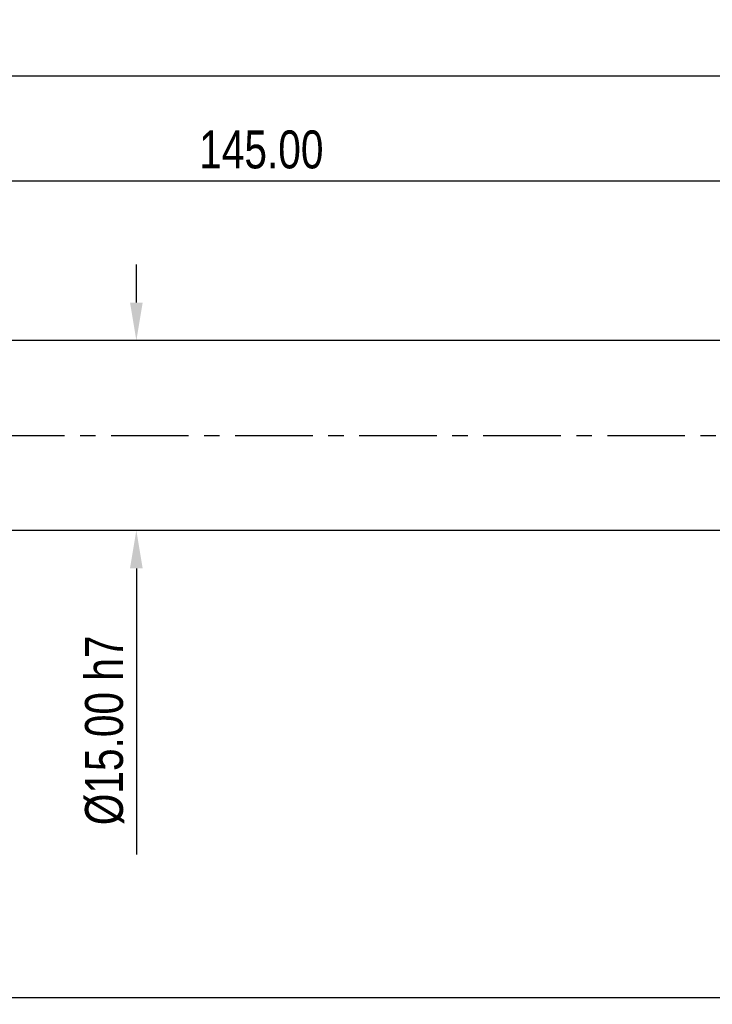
# Model space of a CAD drawing. Extents: x 90 to 314, y 317 to 466.
# Tile 3 of 6: x 200 to 255, y 388 to 466. Entities that reach past the tile are written whole.
import ezdxf

# ---------------------------------------------------------------- set-up
doc = ezdxf.new("R2010")
doc.units = 0
doc.header["$LTSCALE"] = 16.335
doc.header["$MEASUREMENT"] = 0
doc.header["$PDMODE"] = 3
doc.header["$PDSIZE"] = 0.3125
doc.linetypes.add('CENTER', pattern=[0.6, 0.375, -0.075, 0.075, -0.075])
doc.layers.get('0').update_dxf_attribs({"linetype": 'CONTINUOUS'})
doc.layers.get('Defpoints').update_dxf_attribs({"linetype": 'CONTINUOUS'})
doc.layers.add('CEN', color=3, linetype='CENTER')
doc.styles.get("Standard").update_dxf_attribs({"font": 'txt', "width": 0.8})
doc.dimstyles.get("Standard").update_dxf_attribs({"dimtxt": 3, "dimasz": 3, "dimexe": 0.5, "dimexo": 0.5, "dimgap": 1, "dimtad": 1, "dimzin": 1, "dimdsep": 46, "dimtxsty": 'Standard', "dimcen": 1, "dimclrd": 3, "dimclre": 3, "dimclrt": 3, "dimadec": 0, "dimazin": 0, "dimtp": 0.01, "dimtm": 0.01, "dimtfac": 1, "dimtofl": 0, "dimtmove": 0, "dimatfit": 0, "dimfxl": 1, "dimtolj": 1, "dimarcsym": 0})

# ---------------------------------------------------------------- blocks, each defined once
blk = doc.blocks.new('*D3')
at = {"color": 0, "lineweight": -2}
for p, q in [((90.074, 432.544), (90.074, 388.16)), ((282.074, 394.488), (282.074, 388.16)), ((279.074, 388.66), (93.074, 388.66))]:
    blk.add_line(p, q, dxfattribs=at)
at = {"color": 0}
for points in [[(93.074, 389.16), (93.074, 388.16), (90.074, 388.66)], [(279.074, 389.16), (279.074, 388.16), (282.074, 388.66)]]:
    blk.add_solid(points, dxfattribs=at)
at = {"layer": 'Defpoints', "color": 0}
for p in [(90.074, 433.044), (282.074, 394.988), (90.074, 388.66)]:
    blk.add_point(p, dxfattribs=at)
at = {"color": 7, "insert": (186.074, 391.16), "char_height": 3, "attachment_point": 5}
blk.add_mtext('\\A1;192.00', dxfattribs=at)
blk = doc.blocks.new('*D4')
at = {"color": 7, "lineweight": -2}
for p, q in [((209.201, 443.607), (209.201, 446.607)), ((209.201, 422.607), (209.201, 400.007))]:
    blk.add_line(p, q, dxfattribs=at)
at = {"color": 0, "lineweight": -2}
for p, q in [((211.963, 440.607), (208.701, 440.607)), ((212.389, 425.607), (208.701, 425.607))]:
    blk.add_line(p, q, dxfattribs=at)
at = {"color": 7}
for points in [[(208.701, 443.607), (209.701, 443.607), (209.201, 440.607)], [(208.701, 422.607), (209.701, 422.607), (209.201, 425.607)]]:
    blk.add_solid(points, dxfattribs=at)
at = {"layer": 'Defpoints', "color": 0}
for p in [(212.463, 440.607), (209.201, 425.607), (212.889, 425.607)]:
    blk.add_point(p, dxfattribs=at)
at = {"color": 7, "insert": (206.701, 409.807), "char_height": 3, "attachment_point": 5, "rotation": 90}
blk.add_mtext('\\A1;%%C15.00 h7', dxfattribs=at)
blk = doc.blocks.new('*D5')
at = {"color": 0, "lineweight": -2}
for p, q in [((146.574, 441.007), (146.574, 453.688)), ((291.574, 441.107), (291.574, 453.688))]:
    blk.add_line(p, q, dxfattribs=at)
at = {"color": 7, "lineweight": -2}
blk.add_line((288.574, 453.188), (149.574, 453.188), dxfattribs=at)
at = {"color": 7}
for points in [[(149.574, 453.688), (149.574, 452.688), (146.574, 453.188)], [(288.574, 453.688), (288.574, 452.688), (291.574, 453.188)]]:
    blk.add_solid(points, dxfattribs=at)
at = {"layer": 'Defpoints', "color": 0}
for p in [(146.574, 453.188), (146.574, 440.507), (291.574, 440.607)]:
    blk.add_point(p, dxfattribs=at)
at = {"color": 7, "insert": (219.074, 455.688), "char_height": 3, "attachment_point": 5}
blk.add_mtext('\\A1;145.00', dxfattribs=at)
blk = doc.blocks.new('*D9')
at = {"color": 0, "lineweight": -2}
for p, q in [((90.074, 444.12), (90.074, 461.991)), ((288.574, 461.491), (93.074, 461.491)), ((291.574, 441.107), (291.574, 461.991))]:
    blk.add_line(p, q, dxfattribs=at)
at = {"color": 0}
for points in [[(93.074, 461.991), (93.074, 460.991), (90.074, 461.491)], [(288.574, 461.991), (288.574, 460.991), (291.574, 461.491)]]:
    blk.add_solid(points, dxfattribs=at)
at = {"layer": 'Defpoints', "color": 0}
for p in [(90.074, 461.491), (90.074, 443.62), (291.574, 440.607)]:
    blk.add_point(p, dxfattribs=at)
at = {"color": 0, "insert": (190.824, 463.991), "char_height": 3, "attachment_point": 5}
blk.add_mtext('\\A1;201.50', dxfattribs=at)

msp = doc.modelspace()

# ---------------------------------------------------------------- linework, layer by layer
at = {"color": 7, "linetype": 'Continuous'}
for p, q in [((291.574, 440.607), (146.574, 440.607)), ((279.204, 425.607), (146.574, 425.607))]:
    msp.add_line(p, q, dxfattribs=at)
at = {"layer": 'CEN', "color": 7}
msp.add_line((89.593, 433.107), (293.817, 433.107), dxfattribs=at)

# ---------------------------------------------------------------- dimensions: what is measured, and where the dimension line sits
at = {"color": 7}
for base, p1, p2, override, picture, middle in [((90.074, 461.491), (291.574, 440.607), (90.074, 443.62), {"dimclrd": 0, "dimclre": 0, "dimclrt": 0}, '*D9', (190.824, 463.991)), ((146.574, 453.188), (291.574, 440.607), (146.574, 440.507), {"dimclrd": 7, "dimclre": 0, "dimclrt": 7}, '*D5', (219.074, 455.688)), ((90.074, 388.66), (282.074, 394.988), (90.074, 433.044), {"dimclrd": 0, "dimclre": 0, "dimclrt": 7}, '*D3', (186.074, 391.16))]:
    dim = msp.add_linear_dim(base=base, p1=p1, p2=p2, dimstyle='Standard', override=override, dxfattribs=at)
    dim.commit()
    dim.dimension.update_dxf_attribs({"geometry": picture, "text_midpoint": middle})
dim = msp.add_linear_dim(base=(209.201, 425.607), p1=(212.463, 440.607), p2=(212.889, 425.607), angle=90, text='%%C<> h7', dimstyle='Standard', override={"dimclrd": 7, "dimclre": 0, "dimclrt": 7}, dxfattribs=at)
dim.commit()
dim.dimension.update_dxf_attribs({"geometry": '*D4', "text_midpoint": (209.201, 409.807), "dimtype": 160})

doc.saveas('drawing.dxf')
